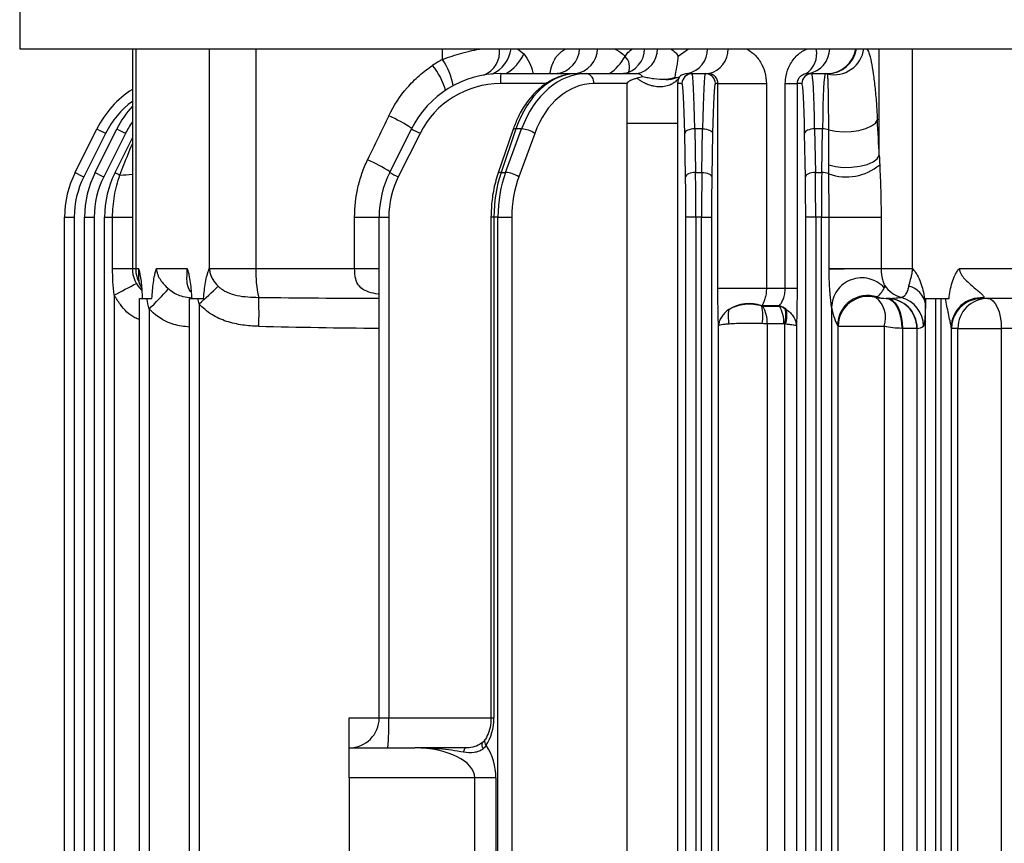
# Model space of a CAD drawing. Header units: millimetres. Extents: x -722 to 1902, y -809 to 1604.
# Tile 45 of 93: x 455 to 554, y -313 to -231. Entities that reach past the tile are written whole.
import ezdxf

# ---------------------------------------------------------------- set-up
doc = ezdxf.new("R2010")
doc.units = ezdxf.units.MM

msp = doc.modelspace()

# ---------------------------------------------------------------- linework, layer by layer
at = {"color": 7, "linetype": 'Continuous', "lineweight": 25}
for p, q in [((455.362, -150.07), (455.362, -233.757)), ((455.362, -233.757), (760.868, -233.757)), ((466.645, -233.757), (466.645, -255.757)), ((466.979, -233.757), (466.979, -255.757)), ((474.376, -255.757), (474.376, -233.757)), ((479.025, -233.757), (479.025, -255.757)), ((497.715, -234.827), (497.715, -233.757)), ((505.209, -233.757), (505.856, -234.28)), ((521.322, -234.511), (522.349, -233.757)), ((541.449, -244.461), (541.449, -233.757)), ((544.749, -233.757), (544.749, -255.757)), ((503.543, -236.257), (511.035, -236.257)), ((511.189, -236.257), (512.162, -236.257)), ((512.162, -236.257), (517.166, -236.257)), ((522.269, -236.257), (522.688, -236.257)), ((522.688, -236.257), (524.037, -236.257)), ((524.037, -236.257), (524.391, -236.257)), ((534.33, -236.257), (534.688, -236.257)), ((534.688, -236.257), (536.037, -236.257)), ((536.037, -236.257), (536.24, -236.257)), ((508.063, -237.257), (503.508, -237.257)), ((516.214, -237.257), (512.843, -237.257)), ((516.214, -241.205), (516.214, -237.257)), ((521.253, -237.257), (521.253, -241.205)), ((521.688, -237.257), (521.253, -237.257)), ((525.284, -237.257), (525.036, -237.257)), ((525.284, -257.721), (525.284, -237.257)), ((525.284, -237.257), (530.145, -237.257)), ((530.145, -237.257), (530.145, -257.721)), ((532.037, -237.257), (533.214, -237.257)), ((532.037, -257.721), (532.037, -237.257)), ((533.214, -237.257), (533.214, -257.721)), ((533.688, -237.257), (533.214, -237.257)), ((516.214, -387.757), (516.214, -241.205)), ((521.253, -241.205), (521.253, -387.757)), ((460.918, -246.145), (463.098, -241.785)), ((463.958, -242.232), (461.778, -246.592)), ((462.918, -246.145), (465.098, -241.785)), ((465.958, -242.232), (463.778, -246.592)), ((492.418, -246.145), (494.598, -241.785)), ((495.458, -242.232), (493.278, -246.592)), ((504.75, -241.909), (503.262, -246.27)), ((505.064, -241.785), (503.576, -246.145)), ((504.028, -246.145), (505.627, -241.785)), ((505.627, -241.785), (505.064, -241.785)), ((506.939, -242.232), (505.341, -246.592)), ((522.045, -246.592), (521.969, -242.232)), ((522.969, -241.785), (523.045, -246.145)), ((523.756, -241.785), (522.969, -241.785)), ((523.68, -246.145), (523.756, -241.785)), ((524.755, -242.232), (524.679, -246.592)), ((534.045, -246.592), (533.969, -242.232)), ((534.969, -241.785), (535.045, -246.145)), ((535.756, -241.785), (534.969, -241.785)), ((535.68, -246.145), (535.756, -241.785)), ((464.918, -246.145), (466.645, -242.691)), ((503.576, -246.145), (504.028, -246.145)), ((523.045, -246.145), (523.68, -246.145)), ((535.045, -246.145), (535.68, -246.145)), ((459.862, -250.617), (460.827, -250.617)), ((459.862, -361.686), (459.862, -250.617)), ((460.827, -250.617), (460.827, -361.686)), ((461.862, -250.617), (462.827, -250.617)), ((461.862, -363.686), (461.862, -250.617)), ((462.827, -250.617), (462.827, -363.686)), ((463.862, -250.617), (464.668, -250.617)), ((463.862, -596.896), (463.862, -250.617)), ((464.668, -255.757), (464.668, -250.617)), ((464.668, -250.617), (466.645, -250.617)), ((488.905, -255.757), (488.905, -250.617)), ((488.905, -250.617), (491.362, -250.617)), ((491.362, -250.617), (492.327, -250.617)), ((491.362, -300.757), (491.362, -250.617)), ((492.327, -250.617), (492.327, -300.757)), ((502.56, -250.617), (502.56, -300.757)), ((502.853, -250.617), (502.56, -250.617)), ((503.256, -250.617), (502.853, -250.617)), ((502.853, -250.617), (502.853, -300.757)), ((503.256, -250.617), (504.644, -250.617)), ((503.256, -596.896), (503.256, -250.617)), ((504.644, -250.617), (504.644, -431.323)), ((523.078, -250.617), (522.079, -250.617)), ((522.079, -374.396), (522.079, -250.617)), ((523.078, -250.617), (523.078, -374.396)), ((523.647, -250.617), (523.078, -250.617)), ((523.647, -250.617), (524.646, -250.617)), ((523.647, -374.396), (523.647, -250.617)), ((524.646, -250.617), (524.646, -374.396)), ((535.078, -250.617), (534.079, -250.617)), ((534.079, -374.396), (534.079, -250.617)), ((535.078, -250.617), (535.078, -374.396)), ((535.647, -250.617), (535.078, -250.617)), ((535.647, -250.617), (536.42, -250.617)), ((535.647, -374.396), (535.647, -250.617)), ((536.42, -250.617), (541.628, -250.617)), ((536.42, -255.757), (536.42, -250.617)), ((541.628, -250.617), (541.628, -255.757)), ((464.668, -255.757), (466.645, -255.757)), ((466.645, -255.757), (466.979, -255.757)), ((466.979, -255.757), (467.287, -255.757)), ((469.066, -255.757), (472.14, -255.757)), ((474.351, -255.757), (474.376, -255.757)), ((474.376, -255.757), (479.025, -255.757)), ((479.025, -255.757), (488.905, -255.757)), ((488.905, -255.757), (491.362, -255.757)), ((536.42, -255.757), (541.628, -255.757)), ((541.628, -255.757), (544.749, -255.757)), ((544.749, -255.757), (544.799, -255.757)), ((549.478, -255.757), (556.763, -255.757)), ((467.589, -257.656), (467.367, -257.273)), ((525.284, -257.721), (530.145, -257.721)), ((530.145, -257.721), (532.037, -257.721)), ((532.037, -257.721), (533.214, -257.721)), ((464.827, -258.431), (464.827, -589.083)), ((467.362, -588.757), (467.362, -258.757)), ((467.362, -258.757), (468.101, -258.757)), ((472.362, -588.757), (472.362, -258.757)), ((472.362, -258.757), (473.214, -258.757)), ((473.327, -259.31), (473.327, -588.204)), ((542.244, -258.757), (542.132, -258.757)), ((546.079, -374.396), (546.079, -259.31)), ((546.089, -258.757), (547.078, -258.757)), ((547.078, -258.757), (547.078, -374.396)), ((547.078, -258.757), (547.647, -258.757)), ((547.647, -374.396), (547.647, -258.757)), ((547.647, -258.757), (548.085, -258.757)), ((554.912, -258.757), (551.687, -258.757)), ((468.327, -259.831), (468.327, -587.682)), ((531.447, -259.489), (529.684, -259.489)), ((529.684, -259.489), (529.685, -259.514)), ((529.77, -259.524), (531.446, -259.524)), ((531.446, -259.524), (531.447, -259.489)), ((536.677, -259.649), (536.646, -259.478)), ((536.646, -259.478), (536.646, -374.396)), ((530.229, -261.292), (530.229, -387.757)), ((531.896, -261.292), (530.229, -261.292)), ((525.349, -387.757), (525.349, -261.496)), ((531.99, -387.757), (531.99, -261.31)), ((533.146, -261.496), (533.146, -387.757)), ((537.327, -387.757), (537.327, -261.547)), ((537.327, -261.547), (541.943, -261.547)), ((541.943, -261.547), (541.943, -387.757)), ((543.789, -261.757), (543.707, -261.757)), ((543.789, -387.757), (543.789, -261.757)), ((545.212, -261.757), (543.789, -261.757)), ((545.212, -261.757), (545.212, -387.757)), ((545.242, -261.757), (545.212, -261.757)), ((548.646, -261.65), (548.646, -374.396)), ((549.316, -261.757), (548.688, -261.757)), ((549.316, -387.757), (549.316, -261.757)), ((549.316, -261.757), (553.665, -261.757)), ((553.665, -261.757), (553.665, -387.757)), ((555.579, -261.757), (553.665, -261.757)), ((488.362, -303.757), (488.362, -300.757)), ((488.362, -300.757), (491.362, -300.757)), ((491.362, -300.757), (492.327, -300.757)), ((492.327, -300.757), (502.56, -300.757)), ((502.56, -300.757), (502.853, -300.757)), ((488.362, -303.757), (494.927, -303.757)), ((488.362, -306.757), (488.362, -303.757)), ((500.927, -306.757), (488.362, -306.757)), ((488.362, -306.757), (488.362, -350.757)), ((503.048, -306.757), (500.927, -306.757)), ((500.927, -350.757), (500.927, -306.757)), ((503.048, -306.757), (503.048, -350.757))]:
    msp.add_line(p, q, dxfattribs=at)
at = {"color": 7, "linetype": 'Continuous', "lineweight": 25, "flags": 128}
for points in [[(536.388, -241.894), (537.07, -242.031), (537.838, -242.085), (538.639, -242.054), (539.414, -241.939), (540.108, -241.749), (540.672, -241.496), (541.065, -241.2), (541.26, -240.88)], [(505.064, -241.785), (504.939, -241.795), (504.843, -241.823), (504.778, -241.865), (504.75, -241.909)], [(522.969, -241.785), (522.777, -241.795), (522.593, -241.823), (522.423, -241.865), (522.273, -241.92), (522.148, -241.988), (522.054, -242.064), (521.994, -242.146), (521.969, -242.232)], [(523.756, -241.785), (523.947, -241.795), (524.131, -241.823), (524.302, -241.865), (524.452, -241.92), (524.576, -241.988), (524.671, -242.064), (524.731, -242.146), (524.755, -242.232)], [(534.969, -241.785), (534.777, -241.795), (534.593, -241.823), (534.423, -241.865), (534.273, -241.92), (534.148, -241.988), (534.054, -242.064), (533.994, -242.146), (533.969, -242.232)], [(536.389, -245.397), (537.062, -245.559), (537.842, -245.637), (538.672, -245.624), (539.485, -245.521), (540.221, -245.337), (540.822, -245.085), (541.242, -244.785), (541.449, -244.461)], [(503.576, -246.145), (503.451, -246.156), (503.355, -246.183), (503.29, -246.225), (503.262, -246.27)], [(523.045, -246.145), (522.854, -246.156), (522.669, -246.183), (522.499, -246.225), (522.349, -246.281), (522.224, -246.348), (522.13, -246.424), (522.07, -246.507), (522.045, -246.592)], [(523.68, -246.145), (523.871, -246.156), (524.055, -246.183), (524.226, -246.225), (524.376, -246.281), (524.5, -246.348), (524.594, -246.424), (524.655, -246.507), (524.679, -246.592)], [(535.045, -246.145), (534.854, -246.156), (534.669, -246.183), (534.499, -246.225), (534.349, -246.281), (534.224, -246.348), (534.13, -246.424), (534.07, -246.507), (534.045, -246.592)], [(542.13, -258.757), (542.438, -258.814), (542.734, -258.985), (543.006, -259.262), (543.245, -259.635), (543.442, -260.09), (543.587, -260.609), (543.677, -261.171), (543.707, -261.757)], [(543.789, -261.757), (543.759, -261.171), (543.669, -260.609), (543.523, -260.09), (543.328, -259.635), (543.089, -259.262), (542.816, -258.985), (542.521, -258.814), (542.214, -258.757)], [(550.584, -258.967), (551.102, -258.814), (551.687, -258.757)], [(552.314, -258.757), (552.577, -258.814), (552.831, -258.985), (553.065, -259.262), (553.269, -259.635), (553.438, -260.09), (553.562, -260.609), (553.639, -261.171), (553.665, -261.757)], [(501.795, -303.828), (501.726, -303.679), (501.682, -303.539), (501.664, -303.414), (501.674, -303.309), (501.711, -303.227), (501.739, -303.195)], [(499.824, -304.188), (499.845, -304.093), (499.869, -304.008), (499.895, -303.933), (499.924, -303.871), (499.955, -303.821), (499.987, -303.786), (500.02, -303.764), (500.054, -303.757)]]:
    msp.add_lwpolyline(points, dxfattribs=at)
at = {"color": 7, "linetype": 'Continuous', "lineweight": 25}
for centre, radius, start, end in [((500.972, -234.106), 2.453, 290.49182, 8.19695), ((501.397, -233.344), 3.204, 292.82415, 352.60663), ((501.933, -232.51), 4.304, 299.48188, 335.72186), ((508.816, -233.664), 2.619, 278.06834, 357.97316), ((510.642, -233.684), 2.603, 278.66773, 358.394), ((511.713, -232.23), 4.855, 303.97311, 331.73571), ((515.386, -233.733), 2.565, 280.31486, 359.47582), ((514.98, -235.59), 1.464, 337.29988, 46.40961), ((516.687, -233.746), 2.555, 280.79054, 359.76908), ((521.713, -233.796), 2.523, 282.72986, 0.88309), ((523.801, -233.815), 2.512, 283.58615, 1.33584), ((532.867, -234.298), 2.316, 300.80689, 13.52454), ((533.903, -233.71), 2.582, 279.50717, 358.95857), ((536.167, -233.271), 2.986, 270.19028, 350.63859), ((536.23, -233.271), 2.986, 270.19028, 350.63859), ((536.936, -233.364), 2.995, 257.08024, 352.47152), ((503.908, -246.257), 13, 118.44919, 123.59577), ((491.297, -239.819), 6.974, 15.74278, 39.02405), ((492.15, -238.604), 6.726, 9.75333, 34.1653), ((503.543, -246.257), 10, 90, 153.43495), ((510.697, -237.007), 7.194, 174.01335, 181.98909), ((511.965, -237.122), 0.888, 351.30313, 77.1599), ((522.688, -237.256), 1, 90.01746, 180.01745), ((524.037, -237.256), 1, 359.98255, 89.98254), ((534.688, -237.256), 1, 90.01746, 180.01745), ((536.037, -237.255), 0.999, 76.71437, 89.99991), ((503.508, -246.257), 9, 90, 153.43495), ((520.194, -234.295), 2.537, 267.11494, 291.49278), ((472.043, -246.257), 10, 122.66718, 153.43495), ((472.008, -246.257), 9, 126.57351, 153.43495), ((474.043, -246.257), 10, 137.71082, 153.43495), ((486.412, -253.973), 14.735, 56.13807, 66.34884), ((474.008, -246.257), 9, 144.89264, 153.43495), ((470.612, -228.394), 15.354, 240.70388, 244.32005), ((472.612, -228.394), 15.354, 240.70388, 244.32005), ((502.112, -228.394), 15.354, 240.70388, 244.32005), ((505.418, -244.549), 2.772, 56.70249, 85.67562), ((535.752, -243.685), 1.901, 70.47015, 89.88654), ((481.61, -263.667), 20.666, 58.35226, 65.42999), ((538.147, -241.413), 5.182, 250.19728, 310.11364), ((469.862, -250.617), 10, 153.43495, 180), ((468.431, -232.755), 15.354, 240.70388, 244.32005), ((471.862, -250.617), 10, 153.43495, 180), ((470.431, -232.755), 15.354, 240.70388, 244.32005), ((473.862, -250.617), 10, 153.43495, 180), ((468.456, -240.085), 7.018, 239.72692, 244.25274), ((465.408, -238.831), 7.574, 269.99858, 279.40411), ((501.362, -250.617), 10, 153.43495, 180), ((499.931, -232.755), 15.354, 240.70388, 244.32005), ((503.819, -248.91), 2.772, 56.70249, 85.67562), ((535.689, -247.94), 1.795, 66.96765, 90.30525), ((469.827, -250.617), 9, 153.43495, 180), ((471.827, -250.617), 9, 153.43495, 180), ((501.327, -250.617), 9, 153.43495, 180), ((469.645, -255.757), 3, 180, 227.28384), ((470.114, -255.761), 3.135, 179.91681, 208.82186), ((477.719, -255.757), 3.343, 179.999, 185.14064), ((489.463, -256.244), 10.449, 177.32903, 193.32916), ((551.501, -255.757), 6.753, 179.99798, 182.54061), ((419.627, -170.824), 98.58, 297.29132, 298.75059), ((433.046, -224.315), 50.062, 314.80976, 318.02899), ((427.585, -208.182), 68.603, 311.81826, 313.99766), ((544.435, -255.78), 2.979, 213.90629, 254.70601), ((543.916, -259.668), 2.192, 9.40155, 76.85103), ((443.686, -260.214), 35.644, 357.85421, 2.51052), ((528.417, -262.944), 3.68, 69.8601, 123.62644), ((540.282, -261.465), 3.003, 72.11206, 179.863), ((540.332, -261.56), 3.005, 75.41996, 179.75754), ((539.459, -260.706), 2.622, 341.29327, 51.5793), ((542.132, -255.799), 2.957, 251.72192, 269.99731), ((542.213, -261.756), 2.999, 359.98255, 89.98254), ((542.243, -261.756), 2.999, 359.98255, 89.98254), ((542.868, -261.551), 3.002, 0.05014, 74.91114), ((551.647, -261.696), 3.001, 85.70076, 179.12215), ((551.688, -261.756), 3, 111.5946, 180.01274), ((552.315, -261.756), 2.999, 90.01746, 180.01745), ((529.225, -260.553), 2.924, 166.68432, 195.23801), ((525.859, -260.462), 3.942, 348.00221, 13.92024), ((526.851, -261.227), 3.379, 358.88937, 30.24675), ((528.464, -261.225), 3.433, 358.87841, 29.6978), ((530.258, -262.483), 3.222, 54.77364, 68.35322), ((529.081, -260.499), 3.021, 344.41757, 13.60968), ((529.312, -260.536), 2.887, 344.30959, 13.71768), ((488.362, -300.757), 3, 270, 0), ((470.759, -301.506), 21.582, 354.01335, 1.98909), ((502.425, -303.127), 0.502, 158.77273, 227.31335), ((497.048, -306.757), 6, 0, 32.92125)]:
    msp.add_arc(centre, radius, start, end, dxfattribs=at)
for centre, major_axis, ratio, start_param, end_param in [((511.189, -246.257), (0, 10), 0.684883, 0, 1.107149), ((512.162, -246.257), (0, 10), 0.730718, 0, 1.107149), ((521.947, -237.257), (5.733, 0), 0.174419, 2.385073, 2.553405), ((521.947, -237.257), (0, 1), 0.693953, 0.814276, 0.982608), ((522.688, -246.257), (0, 10), 0.031429, 5.176037, 6.283185), ((524.037, -246.257), (0, 10), 0.031429, 0, 1.107149), ((534.688, -246.257), (0, 10), 0.031429, 5.176037, 6.283185), ((536.037, -246.257), (0, 10), 0.031429, 0, 1.107149), ((536.24, -237.257), (0, 1), 0.118004, 6.051446, 6.283185), ((512.843, -246.257), (0, 9), 0.733342, 0, 1.107149), ((521.688, -246.257), (0, 9), 0.034921, 5.176037, 6.283185), ((525.036, -246.257), (0, 9), 0.034921, 0, 1.107149), ((533.688, -246.257), (0, 9), 0.034921, 5.176037, 6.283185), ((497.205, -239.538), (25.127, 51.235), 0.069675, 1.623232, 1.709185), ((539.217, -214.538), (-3.069, 51.265), 0.010562, 4.088503, 4.172103), ((536.24, -214.538), (-0.103, 51.048), 0.002158, 4.063236, 4.146836), ((509.701, -250.617), (0, 10), 0.684883, 1.107149, 1.570796), ((510.563, -250.617), (0, 10), 0.730718, 1.107149, 1.570796), ((522.764, -250.617), (0, 10), 0.031429, 4.712389, 5.176037), ((523.961, -250.617), (0, 10), 0.031429, 1.107149, 1.570796), ((534.764, -250.617), (0, 10), 0.031429, 4.712389, 5.176037), ((535.961, -250.617), (0, 10), 0.031429, 1.107149, 1.570796), ((511.244, -250.617), (0, 9), 0.733342, 1.107149, 1.570796), ((521.764, -250.617), (0, 9), 0.034921, 4.712389, 5.176037), ((524.96, -250.617), (0, 9), 0.034921, 1.107149, 1.570796), ((533.764, -250.617), (0, 9), 0.034921, 4.712389, 5.176037), ((540.694, -255.757), (0, 3), 0.546359, 3.458314, 4.006566), ((497.167, -255.757), (68.435, 0), 0.043837, 4.448168, 4.62746), ((542.244, -255.757), (5.38, 0), 0.5576, 4.712389, 4.97661), ((537.696, -255.757), (0, 6), 0.223093, 2.276619, 2.824871), ((497.272, -255.757), (68.8, 0), 0.087209, 4.448168, 4.626385), ((545.242, -255.757), (0, 6), 0.400427, 3.141593, 3.405814), ((500.023, -300.757), (0, 4), 0.707538, 3.958099, 4.712389), ((494.927, -306.757), (6, 0), 0.5, 0, 1.570796)]:
    msp.add_ellipse(centre, major_axis=major_axis, ratio=ratio, start_param=start_param, end_param=end_param, dxfattribs=at)
for points, knots in [([(497.715, -234.827), (498.363, -234.598), (499.741, -234.111), (500.99, -233.879), (501.652, -233.757)], [0, 0, 0, 0, 0.469832, 1, 1, 1, 1]), ([(505.856, -234.28), (506.05, -234.559), (506.41, -235.082), (506.71, -235.816), (506.751, -236.22), (506.754, -236.257)], [0, 0, 0, 0, 0.511877, 0.955882, 1, 1, 1, 1]), ([(508.468, -236.257), (508.532, -235.952), (508.686, -235.215), (509.234, -234.311), (509.747, -233.939), (509.997, -233.757)], [0, 0, 0, 0, 0.26461, 0.640699, 1, 1, 1, 1]), ([(514.914, -233.757), (515.212, -233.907), (515.594, -234.099), (515.919, -234.452), (515.99, -234.529)], [0, 0, 0, 0, 0.781513, 1, 1, 1, 1]), ([(515.99, -234.529), (516.081, -234.39), (516.295, -234.064), (516.577, -233.868), (516.739, -233.757)], [0, 0, 0, 0, 0.428017, 1, 1, 1, 1]), ([(520.55, -233.757), (520.718, -233.868), (521.007, -234.06), (521.23, -234.378), (521.322, -234.511)], [0, 0, 0, 0, 0.583043, 1, 1, 1, 1]), ([(520.994, -236.652), (521.046, -236.294), (521.123, -235.942), (521.217, -235.409), (521.246, -235.23), (521.293, -234.872), (521.311, -234.691), (521.322, -234.511)], [0, 0, 0, 0, 0.5, 0.5, 0.75, 0.75, 1, 1, 1, 1]), ([(528.117, -233.757), (528.38, -233.913), (528.929, -234.24), (529.577, -235.073), (530.052, -236.102), (530.114, -236.871), (530.145, -237.257)], [0, 0, 0, 0, 0.241796, 0.503984, 0.751071, 1, 1, 1, 1]), ([(532.037, -237.257), (532.053, -236.988), (532.092, -236.337), (532.481, -235.318), (533.189, -234.331), (533.867, -233.948), (534.207, -233.757)], [0, 0, 0, 0, 0.171273, 0.414832, 0.706681, 1, 1, 1, 1]), ([(540.164, -233.757), (540.25, -233.86), (540.419, -234.064), (540.645, -235.057), (540.85, -236.24), (541.028, -237.722), (541.166, -239.285), (541.231, -240.395), (541.26, -240.88)], [0, 0, 0, 0, 0.1767089, 0.3479414, 0.5191891, 0.6921779, 0.865194, 1, 1, 1, 1]), ([(492.323, -240.475), (492.82, -239.452), (493.439, -238.515), (494.547, -237.236), (494.948, -236.832), (495.795, -236.086), (496.243, -235.742), (496.715, -235.428)], [0, 0, 0, 0, 0.5, 0.5, 0.75, 0.75, 1, 1, 1, 1]), ([(511.189, -236.257), (510.941, -236.267), (510.266, -236.296), (509.184, -236.601), (508.003, -237.234), (506.923, -238.149), (505.977, -239.321), (505.244, -240.595), (504.899, -241.513), (504.75, -241.909)], [0, 0, 0, 0, 0.090106, 0.244374, 0.399205, 0.556264, 0.715961, 0.877559, 1, 1, 1, 1]), ([(509.294, -236.236), (509.297, -236.234), (509.306, -236.228), (509.208, -236.259), (509.182, -236.256), (509.18, -236.256)], [0, 0, 0, 0, 0.242391, 0.958857, 1, 1, 1, 1]), ([(516.37, -236.097), (516.369, -236.099), (516.364, -236.106), (516.135, -236.25), (515.919, -236.243), (515.844, -236.241)], [0, 0, 0, 0, 0.20068, 0.721117, 1, 1, 1, 1]), ([(517.777, -236.57), (517.695, -236.471), (517.598, -236.392), (517.388, -236.285), (517.277, -236.257), (517.166, -236.257)], [0, 0, 0, 0, 0.5, 0.5, 1, 1, 1, 1]), ([(520.066, -236.829), (519.656, -236.853), (519.259, -236.829), (518.679, -236.756), (518.492, -236.727), (518.218, -236.674), (518.128, -236.655), (517.951, -236.615), (517.862, -236.593), (517.777, -236.57)], [0, 0, 0, 0, 0.5, 0.5, 0.75, 0.75, 0.875, 0.875, 1, 1, 1, 1]), ([(521.123, -236.656), (521.217, -236.644), (521.283, -236.629), (521.382, -236.601), (521.417, -236.586), (521.442, -236.57)], [0, 0, 0, 0, 0.5, 0.5, 1, 1, 1, 1]), ([(522.269, -236.257), (522.126, -236.257), (521.986, -236.279), (521.71, -236.377), (521.574, -236.448), (521.442, -236.57)], [0, 0, 0, 0, 0.5, 0.5, 1, 1, 1, 1]), ([(525.284, -237.257), (525.284, -237.181), (525.276, -237.108), (525.252, -236.984), (525.236, -236.931), (525.186, -236.791), (525.147, -236.722), (525.032, -236.546), (524.95, -236.471), (524.789, -236.356), (524.709, -236.318), (524.55, -236.268), (524.47, -236.257), (524.391, -236.257)], [0, 0, 0, 0, 0.0625, 0.0625, 0.125, 0.125, 0.25, 0.25, 0.5, 0.5, 0.75, 0.75, 1, 1, 1, 1]), ([(534.053, -236.287), (533.892, -236.324), (533.735, -236.39), (533.507, -236.574), (533.433, -236.648), (533.33, -236.809), (533.296, -236.872), (533.253, -236.991), (533.24, -237.036), (533.22, -237.138), (533.214, -237.197), (533.214, -237.257)], [0, 0, 0, 0, 0.5, 0.5, 0.75, 0.75, 0.875, 0.875, 0.9375, 0.9375, 1, 1, 1, 1]), ([(536.388, -241.894), (536.386, -241.48), (536.383, -241.081), (536.378, -240.316), (536.375, -239.955), (536.368, -239.276), (536.364, -238.957), (536.355, -238.362), (536.35, -238.086), (536.34, -237.594), (536.334, -237.375), (536.322, -236.994), (536.316, -236.83), (536.303, -236.566), (536.296, -236.466), (536.281, -236.327), (536.274, -236.289), (536.267, -236.283)], [0, 0, 0, 0, 0.125, 0.125, 0.25, 0.25, 0.375, 0.375, 0.5, 0.5, 0.625, 0.625, 0.75, 0.75, 0.875, 0.875, 1, 1, 1, 1]), ([(516.214, -237.257), (516.214, -237.247), (516.215, -237.228), (516.222, -237.2), (516.233, -237.172), (516.253, -237.137), (516.285, -237.097), (516.33, -237.055), (516.381, -237.016), (516.454, -236.968), (516.552, -236.917), (516.677, -236.86), (516.818, -236.807), (516.987, -236.753), (517.11, -236.72), (517.177, -236.702)], [0, 0, 0, 0, 0.017279, 0.03535, 0.055029, 0.076951, 0.119702, 0.172648, 0.223685, 0.280447, 0.395398, 0.515496, 0.648761, 0.80716, 1, 1, 1, 1]), ([(521.37, -236.702), (521.321, -236.771), (521.268, -236.836), (521.153, -236.961), (521.091, -237.019), (520.958, -237.128), (520.888, -237.179), (520.759, -237.261), (520.701, -237.293), (520.622, -237.333), (520.602, -237.343), (520.419, -237.428), (520.244, -237.486), (519.876, -237.563), (519.682, -237.583), (519.286, -237.583), (519.083, -237.563), (518.779, -237.505), (518.677, -237.481), (518.501, -237.431), (518.426, -237.407), (518.326, -237.371), (518.301, -237.362), (518.177, -237.315), (518.079, -237.272), (517.887, -237.179), (517.792, -237.128), (517.608, -237.019), (517.517, -236.961), (517.343, -236.836), (517.258, -236.771), (517.177, -236.702)], [0, 0, 0, 0, 0.0625, 0.0625, 0.125, 0.125, 0.1875, 0.1875, 0.234375, 0.234375, 0.25, 0.25, 0.375, 0.375, 0.5, 0.5, 0.625, 0.625, 0.6875, 0.6875, 0.734375, 0.734375, 0.75, 0.75, 0.8125, 0.8125, 0.875, 0.875, 0.9375, 0.9375, 1, 1, 1, 1]), ([(521.37, -236.702), (521.361, -236.72), (521.347, -236.753), (521.327, -236.807), (521.309, -236.86), (521.294, -236.917), (521.282, -236.968), (521.273, -237.016), (521.267, -237.055), (521.262, -237.097), (521.257, -237.144), (521.254, -237.196), (521.253, -237.237), (521.253, -237.257)], [0, 0, 0, 0, 0.192896, 0.351367, 0.484681, 0.604822, 0.719816, 0.776583, 0.827654, 0.880605, 0.923385, 0.964859, 1, 1, 1, 1]), ([(516.214, -241.205), (516.318, -241.205), (516.43, -241.205), (516.665, -241.205), (516.788, -241.205), (517.044, -241.205), (517.176, -241.205), (517.447, -241.205), (517.585, -241.205), (517.761, -241.205), (517.796, -241.205), (517.937, -241.205), (518.044, -241.205), (518.294, -241.205), (518.437, -241.205), (518.863, -241.205), (519.142, -241.205), (519.669, -241.205), (519.917, -241.205), (520.361, -241.205), (520.558, -241.205), (520.741, -241.205), (520.761, -241.205), (520.838, -241.205), (520.89, -241.205), (521.002, -241.205), (521.056, -241.205), (521.146, -241.205), (521.182, -241.205), (521.232, -241.205), (521.248, -241.205), (521.253, -241.205)], [0, 0, 0, 0, 0.0625, 0.0625, 0.125, 0.125, 0.1875, 0.1875, 0.25, 0.25, 0.265625, 0.265625, 0.3125, 0.3125, 0.375, 0.375, 0.5, 0.5, 0.625, 0.625, 0.75, 0.75, 0.765625, 0.765625, 0.8125, 0.8125, 0.875, 0.875, 0.9375, 0.9375, 1, 1, 1, 1]), ([(465.407, -246.405), (465.536, -246.061), (465.931, -245.009), (466.358, -243.971), (466.645, -243.273)], [0, 0, 0, 0, 0.326946, 1, 1, 1, 1]), ([(488.905, -250.617), (488.905, -249.621), (489.014, -248.642), (489.339, -247.198), (489.475, -246.719), (489.8, -245.78), (489.989, -245.321), (490.203, -244.872)], [0, 0, 0, 0, 0.5, 0.5, 0.75, 0.75, 1, 1, 1, 1]), ([(541.486, -245.376), (541.524, -246.23), (541.562, -247.103), (541.614, -248.853), (541.628, -249.733), (541.628, -250.617)], [0, 0, 0, 0, 0.5, 0.5, 1, 1, 1, 1]), ([(464.668, -250.617), (464.668, -249.899), (464.731, -249.185), (464.981, -247.772), (465.165, -247.081), (465.407, -246.405)], [0, 0, 0, 0, 0.5, 0.5, 1, 1, 1, 1]), ([(503.262, -246.27), (503.17, -246.56), (502.908, -247.393), (502.625, -248.851), (502.581, -250.031), (502.56, -250.617)], [0, 0, 0, 0, 0.21218, 0.608623, 1, 1, 1, 1]), ([(536.42, -250.617), (536.42, -249.868), (536.417, -249.131), (536.406, -247.683), (536.398, -246.967), (536.392, -246.288)], [0, 0, 0, 0, 0.5, 0.5, 1, 1, 1, 1]), ([(464.827, -258.431), (464.77, -257.987), (464.731, -257.542), (464.68, -256.651), (464.668, -256.204), (464.668, -255.757)], [0, 0, 0, 0, 0.5, 0.5, 1, 1, 1, 1]), ([(467.367, -257.273), (467.319, -257.067), (467.297, -256.853), (467.285, -256.485), (467.284, -256.355), (467.285, -256.07), (467.287, -255.915), (467.287, -255.757)], [0, 0, 0, 0, 0.5, 0.5, 0.75, 0.75, 1, 1, 1, 1]), ([(467.659, -258.508), (467.635, -258.01), (467.601, -257.52), (467.516, -256.808), (467.481, -256.576), (467.418, -256.251), (467.395, -256.146), (467.345, -255.944), (467.316, -255.846), (467.287, -255.757)], [0, 0, 0, 0, 0.5, 0.5, 0.75, 0.75, 0.875, 0.875, 1, 1, 1, 1]), ([(468.605, -258.757), (468.637, -258.211), (468.682, -257.676), (468.788, -256.908), (468.83, -256.655), (468.908, -256.297), (468.936, -256.181), (468.982, -256.016), (468.997, -255.962), (469.031, -255.857), (469.048, -255.805), (469.066, -255.757)], [0, 0, 0, 0, 0.5, 0.5, 0.75, 0.75, 0.875, 0.875, 0.9375, 0.9375, 1, 1, 1, 1]), ([(469.066, -255.757), (469.066, -255.867), (469.077, -255.974), (469.119, -256.183), (469.15, -256.284), (469.258, -256.57), (469.352, -256.741), (469.57, -257.068), (469.693, -257.221), (469.961, -257.515), (470.107, -257.656), (470.266, -257.794)], [0, 0, 0, 0, 0.125, 0.125, 0.25, 0.25, 0.5, 0.5, 0.75, 0.75, 1, 1, 1, 1]), ([(472.559, -258.141), (472.455, -258.024), (472.332, -257.885), (472.151, -257.459), (472.091, -256.969), (472.132, -256.288), (472.138, -255.889), (472.14, -255.757)], [0, 0, 0, 0, 0.188737, 0.224274, 0.634596, 0.878802, 1, 1, 1, 1]), ([(472.619, -258.757), (472.592, -258.215), (472.55, -257.681), (472.441, -256.906), (472.397, -256.652), (472.314, -256.294), (472.283, -256.178), (472.216, -255.958), (472.179, -255.853), (472.14, -255.757)], [0, 0, 0, 0, 0.5, 0.5, 0.75, 0.75, 0.875, 0.875, 1, 1, 1, 1]), ([(473.775, -258.757), (473.818, -258.211), (473.878, -257.679), (474.014, -256.912), (474.067, -256.661), (474.163, -256.306), (474.198, -256.191), (474.254, -256.025), (474.273, -255.971), (474.304, -255.892), (474.314, -255.866), (474.329, -255.827), (474.334, -255.814), (474.342, -255.794), (474.344, -255.787), (474.349, -255.773), (474.351, -255.765), (474.351, -255.757)], [0, 0, 0, 0, 0.5, 0.5, 0.75, 0.75, 0.875, 0.875, 0.9375, 0.9375, 0.96875, 0.96875, 0.984375, 0.984375, 0.992187, 0.992187, 1, 1, 1, 1]), ([(474.351, -255.757), (474.351, -255.808), (474.354, -255.859), (474.368, -255.959), (474.378, -256.008), (474.39, -256.056)], [0, 0, 0, 0, 0.5, 0.5, 1, 1, 1, 1]), ([(474.39, -256.056), (474.413, -256.203), (474.453, -256.342), (474.558, -256.61), (474.624, -256.74), (474.847, -257.107), (475.03, -257.327), (475.239, -257.533)], [0, 0, 0, 0, 0.25, 0.25, 0.5, 0.5, 1, 1, 1, 1]), ([(491.362, -258.334), (491.331, -258.332), (490.972, -258.302), (490.365, -258.159), (489.642, -257.839), (489.158, -257.319), (489.007, -256.831), (488.92, -256.299), (488.912, -256.014), (488.905, -255.757)], [0, 0, 0, 0, 0.022074, 0.254514, 0.442786, 0.607398, 0.799837, 0.81938, 1, 1, 1, 1]), ([(536.42, -255.794), (536.458, -255.794), (536.537, -255.793), (536.669, -255.791), (536.814, -255.79), (536.973, -255.789), (537.146, -255.787), (537.332, -255.786), (537.532, -255.784), (537.922, -255.781), (538.537, -255.776), (539.374, -255.775), (540.153, -255.767), (540.664, -255.772), (540.958, -255.771), (541.118, -255.771), (541.27, -255.771), (541.41, -255.772), (541.535, -255.774), (541.596, -255.775), (541.628, -255.776)], [0, 0, 0, 0, 0.027321, 0.055962, 0.085777, 0.116676, 0.14859, 0.181564, 0.215548, 0.250373, 0.37413, 0.500024, 0.631055, 0.749667, 0.785367, 0.823336, 0.863658, 0.906399, 0.95171, 1, 1, 1, 1]), ([(536.61, -259.125), (536.605, -259.086), (536.595, -259.002), (536.58, -258.866), (536.564, -258.715), (536.547, -258.548), (536.531, -258.365), (536.514, -258.166), (536.498, -257.951), (536.482, -257.72), (536.456, -257.289), (536.427, -256.646), (536.422, -256.084), (536.42, -255.794)], [0, 0, 0, 0, 0.038133, 0.080425, 0.126995, 0.177933, 0.233307, 0.293172, 0.357568, 0.42653, 0.500085, 0.742662, 1, 1, 1, 1]), ([(541.628, -255.776), (541.628, -255.823), (541.63, -255.916), (541.638, -256.053), (541.649, -256.186), (541.664, -256.312), (541.682, -256.434), (541.702, -256.55), (541.724, -256.66), (541.758, -256.811), (541.806, -256.991), (541.866, -257.179), (541.921, -257.333), (541.949, -257.405), (541.963, -257.441)], [0, 0, 0, 0, 0.068746, 0.135429, 0.20018, 0.263136, 0.324441, 0.384249, 0.442718, 0.500012, 0.632284, 0.757477, 0.878866, 1, 1, 1, 1]), ([(544.415, -257.533), (544.456, -257.327), (544.521, -257.107), (544.623, -256.74), (544.657, -256.61), (544.716, -256.342), (544.74, -256.203), (544.755, -256.056)], [0, 0, 0, 0, 0.5, 0.5, 0.75, 0.75, 1, 1, 1, 1]), ([(544.799, -255.757), (544.799, -255.808), (544.796, -255.859), (544.781, -255.959), (544.767, -256.008), (544.755, -256.056)], [0, 0, 0, 0, 0.5, 0.5, 1, 1, 1, 1]), ([(544.799, -255.757), (544.799, -255.766), (544.804, -255.773), (544.813, -255.787), (544.818, -255.794), (544.834, -255.814), (544.844, -255.827), (544.875, -255.866), (544.896, -255.892), (544.957, -255.971), (544.996, -256.025), (545.111, -256.19), (545.181, -256.305), (545.376, -256.658), (545.485, -256.905), (545.672, -257.416), (545.75, -257.68), (545.882, -258.214), (545.936, -258.484), (545.98, -258.757)], [0, 0, 0, 0, 0.007812, 0.007812, 0.015625, 0.015625, 0.03125, 0.03125, 0.0625, 0.0625, 0.125, 0.125, 0.25, 0.25, 0.5, 0.5, 0.75, 0.75, 1, 1, 1, 1]), ([(548.429, -258.757), (548.488, -258.215), (548.579, -257.681), (548.816, -256.906), (548.913, -256.652), (549.095, -256.294), (549.162, -256.178), (549.309, -255.958), (549.391, -255.853), (549.478, -255.757)], [0, 0, 0, 0, 0.5, 0.5, 0.75, 0.75, 0.875, 0.875, 1, 1, 1, 1]), ([(549.478, -255.757), (549.478, -255.858), (549.494, -255.955), (549.552, -256.145), (549.593, -256.237), (549.738, -256.495), (549.86, -256.649), (550.125, -256.944), (550.267, -257.082), (550.555, -257.347), (550.703, -257.474), (550.999, -257.723), (551.148, -257.845), (551.429, -258.078), (551.563, -258.192), (551.728, -258.345), (551.776, -258.393), (551.854, -258.483), (551.884, -258.523), (551.936, -258.627), (551.922, -258.674), (551.872, -258.703)], [0, 0, 0, 0, 0.0625, 0.0625, 0.125, 0.125, 0.25, 0.25, 0.375, 0.375, 0.5, 0.5, 0.625, 0.625, 0.75, 0.75, 0.8125, 0.8125, 0.875, 0.875, 1, 1, 1, 1]), ([(541.942, -257.703), (541.744, -257.479), (541.511, -257.285), (540.996, -256.975), (540.715, -256.859), (540.129, -256.714), (539.825, -256.686), (539.22, -256.72), (538.921, -256.782), (538.353, -256.992), (538.085, -257.139), (537.606, -257.506), (537.395, -257.725), (537.047, -258.214), (536.911, -258.485), (536.727, -259.053), (536.679, -259.351), (536.677, -259.649)], [0, 0, 0, 0, 0.125, 0.125, 0.25, 0.25, 0.375, 0.375, 0.5, 0.5, 0.625, 0.625, 0.75, 0.75, 0.875, 0.875, 1, 1, 1, 1]), ([(470.266, -257.794), (470.342, -257.856), (470.767, -258.2), (471.556, -258.597), (472.303, -258.665), (472.613, -258.693)], [0, 0, 0, 0, 0.113451, 0.632919, 1, 1, 1, 1]), ([(475.239, -257.533), (475.495, -257.786), (475.804, -257.989), (476.452, -258.29), (476.798, -258.393), (477.498, -258.536), (477.852, -258.578), (478.568, -258.634), (478.929, -258.647), (479.295, -258.653)], [0, 0, 0, 0, 0.25, 0.25, 0.5, 0.5, 0.75, 0.75, 1, 1, 1, 1]), ([(525.349, -261.496), (525.339, -261.261), (525.33, -261.003), (525.314, -260.437), (525.307, -260.133), (525.296, -259.49), (525.291, -259.145), (525.285, -258.445), (525.284, -258.087), (525.284, -257.721)], [0, 0, 0, 0, 0.25, 0.25, 0.5, 0.5, 0.75, 0.75, 1, 1, 1, 1]), ([(530.145, -257.721), (530.145, -257.92), (530.13, -258.114), (530.077, -258.476), (530.039, -258.64), (529.953, -258.932), (529.904, -259.063), (529.798, -259.295), (529.742, -259.397), (529.684, -259.489)], [0, 0, 0, 0, 0.25, 0.25, 0.5, 0.5, 0.75, 0.75, 1, 1, 1, 1]), ([(531.447, -259.489), (531.519, -259.4), (531.589, -259.301), (531.721, -259.076), (531.784, -258.949), (531.896, -258.658), (531.945, -258.494), (531.998, -258.219), (532.012, -258.123), (532.032, -257.925), (532.037, -257.824), (532.037, -257.721)], [0, 0, 0, 0, 0.25, 0.25, 0.5, 0.5, 0.75, 0.75, 0.875, 0.875, 1, 1, 1, 1]), ([(533.214, -257.721), (533.214, -257.906), (533.214, -258.09), (533.212, -258.456), (533.211, -258.638), (533.206, -259.17), (533.201, -259.507), (533.189, -260.148), (533.182, -260.455), (533.165, -261.011), (533.156, -261.264), (533.146, -261.496)], [0, 0, 0, 0, 0.125, 0.125, 0.25, 0.25, 0.5, 0.5, 0.75, 0.75, 1, 1, 1, 1]), ([(541.963, -257.441), (541.967, -257.458), (541.976, -257.491), (541.984, -257.532), (541.988, -257.567), (541.987, -257.596), (541.982, -257.61), (541.98, -257.617)], [0, 0, 0, 0, 0.1919004, 0.3874202, 0.5870032, 0.7910664, 1, 1, 1, 1]), ([(543.649, -258.653), (543.675, -258.647), (543.721, -258.634), (543.844, -258.578), (543.92, -258.535), (544.076, -258.391), (544.155, -258.291), (544.263, -258.065), (544.298, -257.976), (544.361, -257.774), (544.389, -257.661), (544.415, -257.533)], [0, 0, 0, 0, 0.25, 0.25, 0.5, 0.5, 0.75, 0.75, 0.875, 0.875, 1, 1, 1, 1]), ([(467.362, -260.892), (467.206, -260.829), (466.443, -260.522), (465.556, -259.629), (465.023, -258.752), (464.827, -258.431)], [0, 0, 0, 0, 0.1401563, 0.6853129, 1, 1, 1, 1]), ([(479.304, -261.548), (478.756, -261.536), (478.212, -261.497), (477.135, -261.343), (476.603, -261.228), (475.556, -260.881), (475.058, -260.654), (474.361, -260.219), (474.136, -260.058), (473.712, -259.705), (473.513, -259.515), (473.327, -259.31)], [0, 0, 0, 0, 0.25, 0.25, 0.5, 0.5, 0.75, 0.75, 0.875, 0.875, 1, 1, 1, 1]), ([(526.379, -259.88), (526.603, -259.734), (526.853, -259.613), (527.392, -259.427), (527.676, -259.363), (528.263, -259.299), (528.557, -259.298), (529.141, -259.36), (529.42, -259.422), (529.685, -259.514)], [0, 0, 0, 0, 0.25, 0.25, 0.5, 0.5, 0.75, 0.75, 1, 1, 1, 1]), ([(536.646, -259.478), (536.645, -259.466), (536.644, -259.44), (536.64, -259.393), (536.634, -259.338), (536.627, -259.275), (536.619, -259.204), (536.613, -259.152), (536.61, -259.125)], [0, 0, 0, 0, 0.130823, 0.274331, 0.432009, 0.60498, 0.794094, 1, 1, 1, 1]), ([(546.079, -259.31), (546.072, -259.515), (546.065, -259.705), (546.05, -260.056), (546.043, -260.218), (546.018, -260.655), (546.001, -260.879), (545.965, -261.222), (545.946, -261.341), (545.908, -261.497), (545.889, -261.535), (545.87, -261.548)], [0, 0, 0, 0, 0.125, 0.125, 0.25, 0.25, 0.5, 0.5, 0.75, 0.75, 1, 1, 1, 1]), ([(548.646, -261.65), (548.642, -261.573), (548.624, -261.471), (548.582, -261.251), (548.557, -261.135), (548.482, -260.779), (548.428, -260.531), (548.272, -259.782), (548.172, -259.271), (548.085, -258.757)], [0, 0, 0, 0, 0.125, 0.125, 0.25, 0.25, 0.5, 0.5, 1, 1, 1, 1]), ([(472.362, -261.624), (471.837, -261.567), (470.517, -261.423), (469.172, -260.619), (468.46, -259.955), (468.327, -259.831)], [0, 0, 0, 0, 0.350011, 0.879457, 1, 1, 1, 1]), ([(526.379, -259.88), (526.221, -259.985), (526.077, -260.103), (525.829, -260.351), (525.722, -260.483), (525.544, -260.762), (525.476, -260.907), (525.381, -261.199), (525.354, -261.347), (525.349, -261.496)], [0, 0, 0, 0, 0.25, 0.25, 0.5, 0.5, 0.75, 0.75, 1, 1, 1, 1]), ([(532.117, -259.852), (532.275, -259.959), (532.419, -260.078), (532.667, -260.331), (532.774, -260.465), (532.951, -260.749), (533.02, -260.897), (533.114, -261.193), (533.141, -261.344), (533.146, -261.496)], [0, 0, 0, 0, 0.25, 0.25, 0.5, 0.5, 0.75, 0.75, 1, 1, 1, 1]), ([(529.715, -261.282), (529.451, -261.272), (529.173, -261.265), (528.59, -261.258), (528.296, -261.258), (527.708, -261.265), (527.423, -261.272), (526.881, -261.293), (526.629, -261.306), (526.403, -261.322)], [0, 0, 0, 0, 0.25, 0.25, 0.5, 0.5, 0.75, 0.75, 1, 1, 1, 1]), ([(526.403, -261.322), (526.244, -261.333), (526.099, -261.346), (525.847, -261.372), (525.739, -261.386), (525.467, -261.431), (525.364, -261.464), (525.349, -261.496)], [0, 0, 0, 0, 0.25, 0.25, 0.5, 0.5, 1, 1, 1, 1]), ([(532.092, -261.317), (532.251, -261.329), (532.396, -261.342), (532.648, -261.369), (532.756, -261.383), (533.028, -261.429), (533.132, -261.463), (533.146, -261.496)], [0, 0, 0, 0, 0.25, 0.25, 0.5, 0.5, 1, 1, 1, 1]), ([(502.56, -300.757), (502.555, -300.917), (502.54, -301.397), (502.372, -302.152), (502.124, -302.689), (501.975, -302.918), (501.959, -302.942)], [0, 0, 0, 0, 0.195706, 0.586251, 0.955512, 1, 1, 1, 1]), ([(501.727, -303.184), (501.588, -303.294), (501.273, -303.543), (500.562, -303.751), (500.063, -303.748), (499.821, -303.747)], [0, 0, 0, 0, 0.289131, 0.655647, 1, 1, 1, 1]), ([(501.931, -302.929), (501.891, -303.005), (501.829, -303.124), (501.711, -303.219), (501.668, -303.254)], [0, 0, 0, 0, 0.635596, 1, 1, 1, 1]), ([(499.824, -304.188), (499.027, -304.044), (498.213, -303.934), (496.576, -303.791), (495.751, -303.757), (494.927, -303.757)], [0, 0, 0, 0, 0.5, 0.5, 1, 1, 1, 1]), ([(500.054, -303.757), (499.213, -303.757), (498.36, -303.757), (496.647, -303.757), (495.787, -303.757), (494.927, -303.757)], [0, 0, 0, 0, 0.5, 0.5, 1, 1, 1, 1]), ([(501.795, -303.828), (501.667, -303.935), (501.52, -304.022), (501.207, -304.151), (501.037, -304.195), (500.519, -304.271), (500.165, -304.249), (499.824, -304.188)], [0, 0, 0, 0, 0.25, 0.25, 0.5, 0.5, 1, 1, 1, 1])]:
    msp.add_open_spline(points, degree=3, knots=knots, dxfattribs=at)
for points in [[(520.994, -236.652), (520.7, -236.75), (520.39, -236.809), (520.066, -236.829)], [(520.994, -236.652), (521.042, -236.659), (521.084, -236.66), (521.123, -236.656)], [(534.33, -236.257), (534.251, -236.257), (534.161, -236.262), (534.053, -236.287)], [(541.449, -244.461), (541.46, -244.765), (541.472, -245.07), (541.486, -245.376)], [(536.392, -246.288), (536.39, -245.991), (536.389, -245.694), (536.389, -245.397)], [(536.42, -255.794), (536.42, -255.782), (536.42, -255.769), (536.42, -255.757)], [(541.628, -255.757), (541.628, -255.763), (541.628, -255.769), (541.628, -255.776)], [(541.98, -257.617), (541.967, -257.646), (541.954, -257.675), (541.942, -257.703)], [(467.669, -258.757), (467.666, -258.674), (467.663, -258.591), (467.659, -258.508)], [(468.327, -259.831), (468.238, -259.476), (468.163, -259.117), (468.101, -258.757)], [(468.101, -258.757), (468.271, -258.757), (468.439, -258.757), (468.605, -258.757)], [(473.327, -259.31), (473.286, -259.126), (473.248, -258.942), (473.214, -258.757)], [(473.214, -258.757), (473.402, -258.757), (473.589, -258.757), (473.775, -258.757)], [(541.205, -258.607), (541.181, -258.619), (541.142, -258.635), (541.088, -258.652)], [(541.088, -258.652), (541.431, -258.714), (541.776, -258.757), (542.13, -258.757)], [(545.98, -258.757), (546.023, -258.757), (546.061, -258.757), (546.089, -258.757)], [(546.089, -258.757), (546.084, -258.942), (546.08, -259.126), (546.079, -259.31)], [(548.085, -258.757), (548.198, -258.757), (548.313, -258.757), (548.429, -258.757)], [(551.872, -258.703), (551.811, -258.739), (551.749, -258.757), (551.687, -258.757)], [(529.685, -259.514), (529.715, -259.521), (529.743, -259.524), (529.77, -259.524)], [(531.446, -259.524), (531.649, -259.592), (531.84, -259.68), (532.017, -259.788)], [(532.017, -259.788), (532.051, -259.809), (532.084, -259.83), (532.117, -259.852)], [(530.229, -261.292), (530.069, -261.292), (529.898, -261.289), (529.715, -261.282)], [(531.99, -261.31), (531.96, -261.298), (531.928, -261.292), (531.896, -261.292)], [(532.092, -261.317), (532.058, -261.315), (532.025, -261.312), (531.99, -261.31)], [(537.327, -261.547), (537.311, -261.513), (537.295, -261.482), (537.279, -261.458)], [(543.707, -261.757), (543.11, -261.757), (542.52, -261.678), (541.943, -261.547)], [(548.688, -261.757), (548.674, -261.757), (548.66, -261.721), (548.646, -261.65)], [(502.085, -303.496), (502.006, -303.621), (501.91, -303.731), (501.795, -303.828)]]:
    msp.add_open_spline(points, degree=3, dxfattribs=at)

doc.saveas('drawing.dxf')
